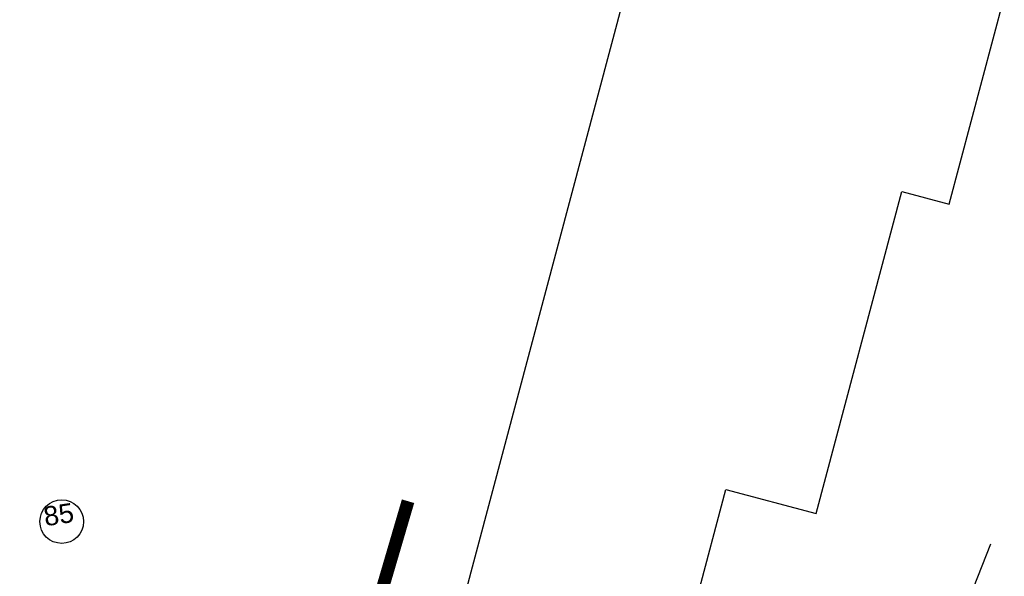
# Model space of a CAD drawing. Header units: feet. Extents: x 2087242 to 2092707, y 861919 to 865997.
# Tile 32 of 39: x 2091938 to 2092091, y 863600 to 863687. Entities that reach past the tile are written whole.
import ezdxf
from ezdxf.enums import TextEntityAlignment as Align

# ---------------------------------------------------------------- set-up
doc = ezdxf.new("R2010")
doc.units = ezdxf.units.FT
doc.header["$LTSCALE"] = 30
doc.header["$MEASUREMENT"] = 0
doc.linetypes.add('DASHED', pattern=[0.75, 0.5, -0.25])
for name, color, linetype in [('C-ANNO-LEGN', 2, 'Continuous'), ('C-ANNO-MATC', 252, 'DASHED'), ('GIS-BUILDING', 252, 'Continuous'), ('GIS-DRIVEWAY', 252, 'Continuous')]:
    doc.layers.add(name, color=color, linetype=linetype)
doc.styles.add('ARIAL', font='arial.ttf', dxfattribs={"height": 0.08})

msp = doc.modelspace()

# ---------------------------------------------------------------- linework, layer by layer
at = {"layer": 'C-ANNO-LEGN'}
msp.add_circle((2091944.65, 863609), 3.39, dxfattribs=at)
at = {"layer": 'C-ANNO-MATC', "const_width": 2, "flags": 128}
msp.add_lwpolyline([(2091924.21, 863359.15), (2091998.47, 863612.17)], dxfattribs=at)
at = {"layer": 'GIS-BUILDING'}
for p, q in [((2092055.95, 863780.65), (2091992.9, 863543.45)), ((2092082.57, 863658.35), (2092091.14, 863690.58)), ((2092061.9, 863610.25), (2092075.2, 863660.31)), ((2092075.2, 863660.31), (2092082.57, 863658.35)), ((2092026.73, 863534.45), (2092047.87, 863613.98)), ((2092047.87, 863613.98), (2092061.9, 863610.25))]:
    msp.add_line(p, q, dxfattribs=at)
at = {"layer": 'GIS-DRIVEWAY'}
msp.add_line((2092059.26, 863530.05), (2092089.07, 863605.56), dxfattribs=at)

# ---------------------------------------------------------------- texts
at = {"layer": 'C-ANNO-LEGN', "style": 'ARIAL'}
msp.add_text('85', height=3, rotation=8.6308, dxfattribs=at).set_placement((2091944.18, 863610.11), align=Align.MIDDLE_CENTER)

doc.saveas('drawing.dxf')
